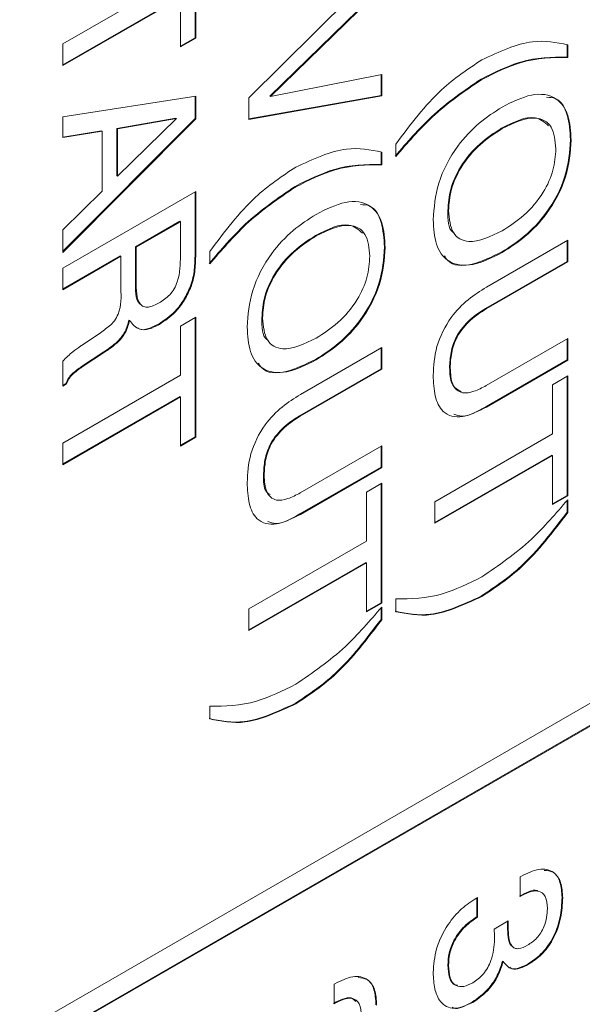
# Model space of a CAD drawing. Header units: millimetres. Extents: x 22 to 278, y 61 to 167.
# Tile 84 of 148: x 204.72 to 207.72, y 113.69 to 118.94. Entities that reach past the tile are written whole.
import ezdxf

# ---------------------------------------------------------------- set-up
doc = ezdxf.new("R2010")
doc.units = ezdxf.units.MM
doc.layers.get('0').update_dxf_attribs({"lineweight": 15})

msp = doc.modelspace()

# ---------------------------------------------------------------- linework, layer by layer
for p, q in [((190.8467, 105.5326), (215.843, 119.9626)), ((215.8394, 119.8421), (190.8432, 105.4121)), ((215.843, 119.8401), (190.8467, 105.4101)), ((205.6571, 119.4737), (205.6571, 118.8392)), ((205.6606, 119.4757), (205.6606, 118.8371)), ((205.9435, 118.5189), (206.6506, 119.2202)), ((204.9535, 118.8058), (205.579, 119.1669)), ((206.647, 119.1064), (206.0551, 118.5285)), ((206.6506, 119.1044), (206.0586, 118.5265)), ((205.5755, 119.0538), (204.9535, 118.6947)), ((205.579, 119.0517), (204.9535, 118.6906)), ((205.579, 118.79), (205.579, 119.0517)), ((205.6571, 118.8392), (205.579, 118.7941)), ((205.6606, 118.8371), (205.579, 118.79)), ((205.6571, 118.8392), (205.6606, 118.8371)), ((204.9535, 118.6906), (204.9535, 118.8058)), ((207.637, 118.8036), (207.637, 118.7364)), ((207.6405, 118.8016), (207.6405, 118.7344)), ((207.637, 118.7364), (207.6405, 118.7344)), ((206.0586, 118.5265), (206.6506, 118.6433)), ((206.647, 118.6426), (206.647, 118.5313)), ((206.6506, 118.6433), (206.6506, 118.5293)), ((207.1789, 118.6185), (207.1824, 118.6165)), ((204.9535, 118.4185), (205.6606, 118.5286)), ((205.6571, 118.5281), (205.6571, 118.4088)), ((205.6606, 118.5286), (205.6606, 118.4068)), ((206.647, 118.5313), (205.9435, 118.4064)), ((206.6506, 118.5293), (205.9435, 118.4037)), ((205.9435, 118.4037), (205.9435, 118.5189)), ((206.0551, 118.5285), (206.0586, 118.5265)), ((206.647, 118.5313), (206.6506, 118.5293)), ((204.9535, 118.3077), (204.9535, 118.4185)), ((205.6571, 118.4088), (204.9535, 117.7017)), ((205.6606, 118.4068), (204.9535, 117.6961)), ((205.555, 118.411), (205.2401, 118.3565)), ((205.2436, 118.1016), (205.5585, 118.409)), ((205.5585, 118.409), (205.2436, 118.3545)), ((205.555, 118.411), (205.5585, 118.409)), ((205.6571, 118.4088), (205.6606, 118.4068)), ((205.1585, 118.3436), (204.9535, 118.3103)), ((205.162, 118.3416), (204.9535, 118.3077)), ((205.1585, 118.3436), (205.162, 118.3416)), ((205.162, 118.0219), (205.162, 118.3416)), ((205.2401, 118.3565), (205.2401, 118.1036)), ((205.2401, 118.3565), (205.2436, 118.3545)), ((205.2436, 118.3545), (205.2436, 118.1016)), ((207.288, 118.3569), (207.2915, 118.3549)), ((207.6551, 118.2959), (207.6586, 118.2939)), ((206.647, 118.2321), (206.647, 118.1649)), ((206.7249, 118.2058), (206.7249, 118.273)), ((206.6506, 118.2301), (206.6506, 118.1629)), ((206.647, 118.1649), (206.6506, 118.1629)), ((205.2401, 118.1036), (205.2436, 118.1016)), ((206.1889, 118.047), (206.1925, 118.045)), ((204.9535, 117.8157), (205.162, 118.0219)), ((204.9535, 117.6124), (205.6606, 118.0206)), ((205.6571, 118.0185), (205.6571, 117.7099)), ((205.6606, 118.0206), (205.6606, 117.7078)), ((207.0024, 117.9191), (207.0059, 117.9171)), ((204.9535, 117.6961), (204.9535, 117.8157)), ((205.5755, 117.8615), (205.3398, 117.7255)), ((205.579, 117.8595), (205.3433, 117.7234)), ((205.5755, 117.8615), (205.579, 117.8595)), ((205.579, 117.6782), (205.579, 117.8595)), ((206.298, 117.7855), (206.3015, 117.7834)), ((207.2078, 117.511), (207.6405, 117.7608)), ((207.6405, 117.7608), (207.6405, 117.6456)), ((205.3398, 117.7255), (205.3398, 117.5442)), ((205.3398, 117.7255), (205.3433, 117.7234)), ((205.3433, 117.7234), (205.3433, 117.5422)), ((205.6571, 117.7099), (205.6606, 117.7078)), ((206.6652, 117.7244), (206.6687, 117.7224)), ((207.637, 117.7587), (207.637, 117.6477)), ((205.2582, 117.6772), (204.9535, 117.5013)), ((205.2617, 117.6752), (204.9535, 117.4972)), ((205.2582, 117.6772), (205.2617, 117.6752)), ((205.2617, 117.5034), (205.2617, 117.6752)), ((205.735, 117.6343), (205.735, 117.7015)), ((207.288, 117.6974), (207.2915, 117.6954)), ((204.9535, 117.4972), (204.9535, 117.6124)), ((207.637, 117.6477), (207.2033, 117.3973)), ((207.6405, 117.6456), (207.2068, 117.3952)), ((207.637, 117.6477), (207.6405, 117.6456)), ((205.3398, 117.5442), (205.3433, 117.5422)), ((205.6324, 117.517), (205.636, 117.515)), ((207.2033, 117.3973), (207.2068, 117.3952)), ((205.579, 117.3035), (205.6606, 117.3506)), ((205.6571, 117.3486), (205.6571, 116.7141)), ((205.6606, 117.3506), (205.6606, 116.712)), ((206.0124, 117.3476), (206.016, 117.3456)), ((205.3052, 117.3358), (205.3088, 117.3338)), ((205.4642, 117.3146), (205.4677, 117.3125)), ((205.579, 117.0418), (205.579, 117.3035)), ((205.0527, 117.1994), (205.1464, 117.2631)), ((207.2068, 116.987), (207.6405, 117.2374)), ((207.6405, 117.2374), (207.6405, 117.1222)), ((205.0497, 117.1976), (205.0527, 117.1994)), ((206.2178, 116.9395), (206.6506, 117.1893)), ((206.647, 117.1873), (206.647, 117.0762)), ((206.6506, 117.1893), (206.6506, 117.0741)), ((207.637, 117.2353), (207.637, 117.1242)), ((205.1722, 117.167), (205.0535, 117.0883)), ((205.1758, 117.1649), (205.0571, 117.0863)), ((205.1722, 117.167), (205.1758, 117.1649)), ((204.9535, 116.9843), (204.9535, 117.1171)), ((205.0535, 117.0883), (205.0571, 117.0863)), ((206.298, 117.1259), (206.3015, 117.1239)), ((207.0115, 117.0829), (207.015, 117.0809)), ((207.637, 117.1242), (207.2042, 116.8744)), ((207.6405, 117.1222), (207.2078, 116.8724)), ((207.637, 117.1242), (207.6405, 117.1222)), ((204.9535, 116.6807), (205.579, 117.0418)), ((206.647, 117.0762), (206.2133, 116.8258)), ((206.6506, 117.0741), (206.2168, 116.8238)), ((206.647, 117.0762), (206.6506, 117.0741)), ((207.5589, 116.9914), (207.6405, 117.0385)), ((207.637, 117.0364), (207.637, 116.4019)), ((207.6405, 117.0385), (207.6405, 116.3999)), ((204.9699, 116.9978), (204.9535, 116.9884)), ((204.9735, 116.9958), (204.9535, 116.9843)), ((204.9699, 116.9978), (204.9735, 116.9958)), ((207.5589, 116.7296), (207.5589, 116.9914)), ((205.5755, 116.9287), (204.9535, 116.5696)), ((205.579, 116.9266), (204.9535, 116.5655)), ((205.5755, 116.9287), (205.579, 116.9266)), ((205.579, 116.6649), (205.579, 116.9266)), ((207.2042, 116.8744), (207.2078, 116.8724)), ((206.2133, 116.8258), (206.2168, 116.8238)), ((205.6571, 116.7141), (205.579, 116.669)), ((205.6606, 116.712), (205.579, 116.6649)), ((205.6571, 116.7141), (205.6606, 116.712)), ((206.9334, 116.3685), (207.5589, 116.7296)), ((204.9535, 116.5655), (204.9535, 116.6807)), ((206.2168, 116.4155), (206.6506, 116.6659)), ((206.647, 116.6638), (206.647, 116.5528)), ((206.6506, 116.6659), (206.6506, 116.5507)), ((207.5554, 116.6165), (206.9334, 116.2575)), ((207.5589, 116.6145), (206.9334, 116.2534)), ((207.5554, 116.6165), (207.5589, 116.6145)), ((207.5589, 116.3528), (207.5589, 116.6145)), ((206.0215, 116.5114), (206.025, 116.5094)), ((206.647, 116.5528), (206.2143, 116.3029)), ((206.6506, 116.5507), (206.2178, 116.3009)), ((206.647, 116.5528), (206.6506, 116.5507)), ((206.569, 116.4199), (206.6506, 116.467)), ((206.647, 116.4649), (206.647, 115.8304)), ((206.6506, 116.467), (206.6506, 115.8284)), ((206.569, 116.1582), (206.569, 116.4199)), ((207.637, 116.4019), (207.5589, 116.3569)), ((207.6405, 116.3999), (207.5589, 116.3528)), ((207.637, 116.4019), (207.6405, 116.3999)), ((206.9334, 116.2534), (206.9334, 116.3685)), ((207.637, 116.3751), (207.637, 116.3134)), ((207.6405, 116.3789), (207.6405, 116.3114)), ((206.2143, 116.3029), (206.2178, 116.3009)), ((207.637, 116.3134), (207.6405, 116.3114)), ((205.9435, 115.7971), (206.569, 116.1582)), ((206.5654, 116.045), (205.9435, 115.686)), ((206.569, 116.043), (205.9435, 115.6819)), ((206.5654, 116.045), (206.569, 116.043)), ((206.569, 115.7813), (206.569, 116.043)), ((206.647, 115.8304), (206.569, 115.7854)), ((206.6506, 115.8284), (206.569, 115.7813)), ((206.647, 115.8304), (206.6506, 115.8284)), ((206.7249, 115.7828), (206.7249, 115.8504)), ((207.1789, 115.8653), (207.1824, 115.8633)), ((205.9435, 115.6819), (205.9435, 115.7971)), ((206.647, 115.8036), (206.647, 115.7419)), ((206.6506, 115.8075), (206.6506, 115.7399)), ((206.647, 115.7419), (206.6506, 115.7399)), ((205.735, 115.2113), (205.735, 115.2789)), ((206.1889, 115.2938), (206.1925, 115.2918)), ((207.3867, 114.3706), (207.3915, 114.3734)), ((207.3867, 114.2659), (207.3867, 114.3706)), ((207.1551, 114.2578), (207.16, 114.2607)), ((207.1565, 114.2587), (207.1565, 114.1581)), ((207.16, 114.2607), (207.16, 114.156)), ((207.6098, 114.2611), (207.6133, 114.259)), ((207.1565, 114.1581), (207.16, 114.156)), ((207.2486, 114.0926), (207.3241, 114.1357)), ((207.249, 114.0891), (207.2486, 114.0926)), ((207.3197, 114.1045), (207.3232, 114.1025)), ((207.0024, 113.9003), (207.0059, 113.8982)), ((207.2931, 113.9218), (207.2966, 113.9198)), ((207.4288, 113.9069), (207.4323, 113.9049)), ((206.3967, 113.7991), (206.4015, 113.8019)), ((206.3967, 113.6944), (206.3967, 113.7991)), ((207.1309, 113.7036), (207.1344, 113.7015))]:
    msp.add_line(p, q)
for points, knots in [([(207.1824, 118.7211), (207.2754, 118.7642), (207.4416, 118.8411), (207.5797, 118.8137), (207.6405, 118.8016)], [0, 0, 0, 0, 0.55912, 1, 1, 1, 1]), ([(206.7249, 118.273), (206.8035, 118.3768), (206.9438, 118.5624), (207.1095, 118.6726), (207.1824, 118.7211)], [0, 0, 0, 0, 0.559746, 1, 1, 1, 1]), ([(207.637, 118.7364), (207.5557, 118.7355), (207.4105, 118.734), (207.2497, 118.6538), (207.1789, 118.6185)], [0, 0, 0, 0, 0.55994, 1, 1, 1, 1]), ([(207.6405, 118.7344), (207.5592, 118.7335), (207.4141, 118.732), (207.2532, 118.6518), (207.1824, 118.6165)], [0, 0, 0, 0, 0.55994, 1, 1, 1, 1]), ([(207.1789, 118.6185), (207.089, 118.5574), (206.9282, 118.4482), (206.7846, 118.2814), (206.7214, 118.2078)], [0, 0, 0, 0, 0.55939, 1, 1, 1, 1]), ([(207.1824, 118.6165), (207.0925, 118.5554), (206.9317, 118.4462), (206.7882, 118.2793), (206.7249, 118.2058)], [0, 0, 0, 0, 0.55939, 1, 1, 1, 1]), ([(207.2915, 118.4701), (207.3444, 118.4967), (207.4499, 118.5498), (207.5803, 118.5319), (207.6502, 118.4328), (207.6558, 118.3402), (207.6586, 118.2939)], [0, 0, 0, 0, 0.280656, 0.559563, 0.779404, 1, 1, 1, 1]), ([(207.5281, 118.5222), (207.5448, 118.5213), (207.5979, 118.5184), (207.6454, 118.4319), (207.6519, 118.3413), (207.6551, 118.2959)], [0, 0, 0, 0, 0.1856871, 0.5921465, 1, 1, 1, 1]), ([(206.9243, 117.87), (206.929, 117.934), (206.9383, 118.0619), (207.0403, 118.2564), (207.1672, 118.3907), (207.25, 118.4436), (207.2915, 118.4701)], [0, 0, 0, 0, 0.2799747, 0.5585368, 0.7789397, 1, 1, 1, 1]), ([(207.5384, 118.3704), (207.516, 118.3891), (207.4538, 118.4411), (207.3526, 118.3898), (207.288, 118.3569)], [0, 0, 0, 0, 0.360267, 1, 1, 1, 1]), ([(207.5771, 118.2468), (207.5728, 118.29), (207.5643, 118.3763), (207.4558, 118.4341), (207.3539, 118.3849), (207.2915, 118.3549)], [0, 0, 0, 0, 0.280387, 0.559941, 1, 1, 1, 1]), ([(207.288, 118.3569), (207.2487, 118.3318), (207.1704, 118.2816), (207.07, 118.1642), (207.0098, 118.0305), (207.0049, 117.9563), (207.0024, 117.9191)], [0, 0, 0, 0, 0.280915, 0.560221, 0.779754, 1, 1, 1, 1]), ([(207.2915, 118.3549), (207.2522, 118.3298), (207.174, 118.2796), (207.0736, 118.1621), (207.0133, 118.0285), (207.0084, 117.9542), (207.0059, 117.9171)], [0, 0, 0, 0, 0.280915, 0.560221, 0.779754, 1, 1, 1, 1]), ([(207.6551, 118.2959), (207.6505, 118.2319), (207.6413, 118.1042), (207.5389, 117.9102), (207.4121, 117.7764), (207.3294, 117.7238), (207.288, 117.6974)], [0, 0, 0, 0, 0.279949, 0.558467, 0.77891, 1, 1, 1, 1]), ([(207.6586, 118.2939), (207.654, 118.2299), (207.6448, 118.1022), (207.5424, 117.9081), (207.4156, 117.7744), (207.3329, 117.7217), (207.2915, 117.6954)], [0, 0, 0, 0, 0.279949, 0.558467, 0.77891, 1, 1, 1, 1]), ([(206.1925, 118.1497), (206.2854, 118.1927), (206.4517, 118.2696), (206.5897, 118.2422), (206.6506, 118.2301)], [0, 0, 0, 0, 0.55912, 1, 1, 1, 1]), ([(207.2915, 117.8105), (207.3307, 117.8356), (207.4087, 117.8855), (207.5092, 118.0022), (207.5696, 118.1355), (207.5746, 118.2096), (207.5771, 118.2468)], [0, 0, 0, 0, 0.28094, 0.560286, 0.7797841, 1, 1, 1, 1]), ([(205.735, 117.7015), (205.8135, 117.8054), (205.9538, 117.9909), (206.1195, 118.1011), (206.1925, 118.1497)], [0, 0, 0, 0, 0.559746, 1, 1, 1, 1]), ([(206.647, 118.1649), (206.5657, 118.1641), (206.4206, 118.1626), (206.2597, 118.0823), (206.1889, 118.047)], [0, 0, 0, 0, 0.55994, 1, 1, 1, 1]), ([(206.6506, 118.1629), (206.5693, 118.162), (206.4241, 118.1605), (206.2633, 118.0803), (206.1925, 118.045)], [0, 0, 0, 0, 0.55994, 1, 1, 1, 1]), ([(206.1889, 118.047), (206.099, 117.9859), (205.9382, 117.8767), (205.7947, 117.7099), (205.7314, 117.6363)], [0, 0, 0, 0, 0.55939, 1, 1, 1, 1]), ([(206.1925, 118.045), (206.1025, 117.9839), (205.9418, 117.8747), (205.7982, 117.7078), (205.735, 117.6343)], [0, 0, 0, 0, 0.55939, 1, 1, 1, 1]), ([(206.3015, 117.8986), (206.3544, 117.9252), (206.4599, 117.9783), (206.5903, 117.9605), (206.6602, 117.8613), (206.6659, 117.7687), (206.6687, 117.7224)], [0, 0, 0, 0, 0.280656, 0.559563, 0.779404, 1, 1, 1, 1]), ([(206.5382, 117.9507), (206.5549, 117.9498), (206.608, 117.9469), (206.6554, 117.8604), (206.6619, 117.7698), (206.6652, 117.7244)], [0, 0, 0, 0, 0.185687, 0.592146, 1, 1, 1, 1]), ([(207.0024, 117.9191), (207.0026, 117.8703), (207.0028, 117.8166), (207.0339, 117.8003), (207.0367, 117.7988)], [0, 0, 0, 0, 0.908722, 1, 1, 1, 1]), ([(205.9344, 117.2985), (205.939, 117.3626), (205.9483, 117.4904), (206.0504, 117.6849), (206.1773, 117.8192), (206.2601, 117.8721), (206.3015, 117.8986)], [0, 0, 0, 0, 0.279975, 0.558537, 0.77894, 1, 1, 1, 1]), ([(207.2915, 117.6954), (207.2387, 117.6687), (207.1334, 117.6156), (207.0032, 117.6329), (206.9329, 117.7314), (206.9272, 117.8237), (206.9243, 117.87)], [0, 0, 0, 0, 0.280679, 0.559635, 0.779405, 1, 1, 1, 1]), ([(207.0059, 117.9171), (207.0102, 117.874), (207.0189, 117.788), (207.1278, 117.7317), (207.2294, 117.7806), (207.2915, 117.8105)], [0, 0, 0, 0, 0.280273, 0.559939, 1, 1, 1, 1]), ([(206.5485, 117.7989), (206.5261, 117.8176), (206.4638, 117.8696), (206.3627, 117.8183), (206.298, 117.7855)], [0, 0, 0, 0, 0.360267, 1, 1, 1, 1]), ([(206.5871, 117.6753), (206.5829, 117.7185), (206.5744, 117.8048), (206.4659, 117.8626), (206.3639, 117.8135), (206.3015, 117.7834)], [0, 0, 0, 0, 0.280387, 0.559941, 1, 1, 1, 1]), ([(206.298, 117.7855), (206.2588, 117.7603), (206.1805, 117.7101), (206.0801, 117.5927), (206.0198, 117.4591), (206.0149, 117.3848), (206.0124, 117.3476)], [0, 0, 0, 0, 0.2809153, 0.5602205, 0.7797539, 1, 1, 1, 1]), ([(206.3015, 117.7834), (206.2623, 117.7583), (206.184, 117.7081), (206.0836, 117.5906), (206.0234, 117.457), (206.0184, 117.3828), (206.016, 117.3456)], [0, 0, 0, 0, 0.2809153, 0.5602205, 0.7797539, 1, 1, 1, 1]), ([(205.6571, 117.7099), (205.6569, 117.6891), (205.6567, 117.6548), (205.6535, 117.6056), (205.6469, 117.562), (205.6372, 117.532), (205.6324, 117.517)], [0, 0, 0, 0, 0.340201, 0.560299, 0.780167, 1, 1, 1, 1]), ([(205.6606, 117.7078), (205.6605, 117.687), (205.6602, 117.6528), (205.6571, 117.6036), (205.6504, 117.56), (205.6408, 117.53), (205.636, 117.515)], [0, 0, 0, 0, 0.340201, 0.560299, 0.780167, 1, 1, 1, 1]), ([(206.6652, 117.7244), (206.6605, 117.6604), (206.6513, 117.5327), (206.5489, 117.3387), (206.4221, 117.2049), (206.3394, 117.1523), (206.298, 117.1259)], [0, 0, 0, 0, 0.279949, 0.558467, 0.77891, 1, 1, 1, 1]), ([(206.6687, 117.7224), (206.6641, 117.6584), (206.6548, 117.5307), (206.5525, 117.3366), (206.4257, 117.2029), (206.343, 117.1503), (206.3015, 117.1239)], [0, 0, 0, 0, 0.279949, 0.558467, 0.77891, 1, 1, 1, 1]), ([(205.4661, 117.4268), (205.4854, 117.4393), (205.5143, 117.4582), (205.5473, 117.5015), (205.5788, 117.5763), (205.5789, 117.6329), (205.579, 117.6782)], [0, 0, 0, 0, 0.249914, 0.375118, 0.500285, 1, 1, 1, 1]), ([(206.3015, 117.2391), (206.3407, 117.2641), (206.4188, 117.3141), (206.5193, 117.4307), (206.5796, 117.564), (206.5846, 117.6381), (206.5871, 117.6753)], [0, 0, 0, 0, 0.28094, 0.560286, 0.779784, 1, 1, 1, 1]), ([(207.288, 117.6974), (207.2361, 117.672), (207.1327, 117.6212), (207.0188, 117.622), (206.9889, 117.6696), (206.9836, 117.678)], [0, 0, 0, 0, 0.45283, 0.90288, 1, 1, 1, 1]), ([(205.1464, 117.2631), (205.1651, 117.276), (205.193, 117.2953), (205.2294, 117.3304), (205.2675, 117.4036), (205.2643, 117.459), (205.2617, 117.5034)], [0, 0, 0, 0, 0.2510367, 0.3764297, 0.5003325, 1, 1, 1, 1]), ([(205.3398, 117.5442), (205.3387, 117.4951), (205.3375, 117.4429), (205.3642, 117.4219), (205.3658, 117.4207)], [0, 0, 0, 0, 0.9411373, 1, 1, 1, 1]), ([(205.3433, 117.5422), (205.3441, 117.4957), (205.3451, 117.4375), (205.3821, 117.4048), (205.4167, 117.4017), (205.4464, 117.4168), (205.4661, 117.4268)], [0, 0, 0, 0, 0.498678, 0.624062, 0.749559, 1, 1, 1, 1]), ([(205.6324, 117.517), (205.622, 117.4928), (205.6011, 117.4444), (205.5424, 117.368), (205.4938, 117.3348), (205.4642, 117.3146)], [0, 0, 0, 0, 0.280382, 0.560589, 1, 1, 1, 1]), ([(205.636, 117.515), (205.6255, 117.4908), (205.6046, 117.4424), (205.5459, 117.3659), (205.4973, 117.3328), (205.4677, 117.3125)], [0, 0, 0, 0, 0.280382, 0.560589, 1, 1, 1, 1]), ([(206.9243, 117.0416), (206.9269, 117.0915), (206.932, 117.1906), (207.008, 117.3469), (207.1101, 117.4494), (207.1752, 117.4904), (207.2078, 117.511)], [0, 0, 0, 0, 0.280565, 0.558332, 0.778736, 1, 1, 1, 1]), ([(207.2033, 117.3973), (207.1752, 117.3797), (207.1195, 117.3447), (207.0467, 117.2574), (207.0149, 117.161), (207.0126, 117.109), (207.0115, 117.0829)], [0, 0, 0, 0, 0.281156, 0.559289, 0.779022, 1, 1, 1, 1]), ([(207.2068, 117.3952), (207.1788, 117.3777), (207.1231, 117.3427), (207.0502, 117.2554), (207.0184, 117.1589), (207.0161, 117.1069), (207.015, 117.0809)], [0, 0, 0, 0, 0.281156, 0.559289, 0.779022, 1, 1, 1, 1]), ([(206.0124, 117.3476), (206.0127, 117.2988), (206.0129, 117.2451), (206.0439, 117.2288), (206.0467, 117.2273)], [0, 0, 0, 0, 0.908722, 1, 1, 1, 1]), ([(206.016, 117.3456), (206.0203, 117.3025), (206.0289, 117.2165), (206.1378, 117.1602), (206.2394, 117.2091), (206.3015, 117.2391)], [0, 0, 0, 0, 0.280273, 0.559939, 1, 1, 1, 1]), ([(205.3052, 117.3358), (205.2997, 117.3152), (205.2888, 117.274), (205.2373, 117.2097), (205.197, 117.1832), (205.1722, 117.167)], [0, 0, 0, 0, 0.280007, 0.558276, 1, 1, 1, 1]), ([(205.3088, 117.3338), (205.3033, 117.3131), (205.2924, 117.272), (205.2409, 117.2077), (205.2005, 117.1812), (205.1758, 117.1649)], [0, 0, 0, 0, 0.280007, 0.558276, 1, 1, 1, 1]), ([(205.4677, 117.3125), (205.4492, 117.3032), (205.4123, 117.2845), (205.35, 117.2812), (205.3244, 117.3139), (205.3088, 117.3338)], [0, 0, 0, 0, 0.281142, 0.561765, 1, 1, 1, 1]), ([(205.4642, 117.3146), (205.446, 117.3058), (205.4097, 117.2883), (205.3683, 117.2799), (205.3554, 117.2922), (205.3536, 117.294)], [0, 0, 0, 0, 0.4629191, 0.9249844, 1, 1, 1, 1]), ([(206.3015, 117.1239), (206.2488, 117.0973), (206.1435, 117.0441), (206.0132, 117.0615), (205.943, 117.1599), (205.9373, 117.2522), (205.9344, 117.2985)], [0, 0, 0, 0, 0.280679, 0.559635, 0.779405, 1, 1, 1, 1]), ([(204.9535, 117.1171), (204.9709, 117.1346), (205.002, 117.1658), (205.0351, 117.1879), (205.0497, 117.1976)], [0, 0, 0, 0, 0.558411, 1, 1, 1, 1]), ([(205.0535, 117.0883), (205.0356, 117.0762), (205.0107, 117.0593), (204.9813, 117.0253), (204.9737, 117.007), (204.9699, 116.9978)], [0, 0, 0, 0, 0.5606769, 0.7806542, 1, 1, 1, 1]), ([(205.0571, 117.0863), (205.0392, 117.0742), (205.0143, 117.0573), (204.9848, 117.0232), (204.9773, 117.0049), (204.9735, 116.9958)], [0, 0, 0, 0, 0.5606769, 0.7806542, 1, 1, 1, 1]), ([(206.298, 117.1259), (206.2461, 117.1005), (206.1427, 117.0497), (206.0289, 117.0505), (205.999, 117.0981), (205.9937, 117.1066)], [0, 0, 0, 0, 0.45283, 0.90288, 1, 1, 1, 1]), ([(207.0115, 117.0829), (207.0126, 117.0501), (207.0148, 116.9873), (207.0541, 116.965), (207.0728, 116.9542)], [0, 0, 0, 0, 0.52185, 1, 1, 1, 1]), ([(207.015, 117.0809), (207.0167, 117.0492), (207.02, 116.9862), (207.0718, 116.9407), (207.141, 116.9524), (207.1848, 116.9754), (207.2068, 116.987)], [0, 0, 0, 0, 0.280597, 0.558183, 0.778693, 1, 1, 1, 1]), ([(207.2078, 116.8724), (207.1643, 116.8503), (207.0778, 116.8063), (206.974, 116.8321), (206.9294, 116.9271), (206.926, 117.0034), (206.9243, 117.0416)], [0, 0, 0, 0, 0.28063, 0.558736, 0.77891, 1, 1, 1, 1]), ([(205.9344, 116.4701), (205.937, 116.52), (205.942, 116.6192), (206.0181, 116.7754), (206.1201, 116.8779), (206.1852, 116.9189), (206.2178, 116.9395)], [0, 0, 0, 0, 0.2805654, 0.558332, 0.7787362, 1, 1, 1, 1]), ([(207.2042, 116.8744), (207.159, 116.8483), (207.0953, 116.8115), (207.048, 116.8299), (207.0342, 116.8353)], [0, 0, 0, 0, 0.709021, 1, 1, 1, 1]), ([(206.2133, 116.8258), (206.1853, 116.8082), (206.1296, 116.7732), (206.0567, 116.686), (206.0249, 116.5895), (206.0226, 116.5375), (206.0215, 116.5114)], [0, 0, 0, 0, 0.2811563, 0.5592891, 0.7790219, 1, 1, 1, 1]), ([(206.2168, 116.8238), (206.1888, 116.8062), (206.1331, 116.7712), (206.0603, 116.6839), (206.0284, 116.5874), (206.0262, 116.5355), (206.025, 116.5094)], [0, 0, 0, 0, 0.2811563, 0.5592891, 0.7790219, 1, 1, 1, 1]), ([(206.0215, 116.5114), (206.0214, 116.4773), (206.0213, 116.4295), (206.0483, 116.4112), (206.0561, 116.406)], [0, 0, 0, 0, 0.713208, 1, 1, 1, 1]), ([(206.025, 116.5094), (206.0267, 116.4777), (206.03, 116.4148), (206.0819, 116.3692), (206.151, 116.3809), (206.1949, 116.4039), (206.2168, 116.4155)], [0, 0, 0, 0, 0.2805967, 0.5581829, 0.7786934, 1, 1, 1, 1]), ([(206.2178, 116.3009), (206.1744, 116.2788), (206.0878, 116.2348), (205.984, 116.2606), (205.9394, 116.3556), (205.9361, 116.4319), (205.9344, 116.4701)], [0, 0, 0, 0, 0.28063, 0.558736, 0.77891, 1, 1, 1, 1]), ([(207.1824, 115.9679), (207.2724, 116.0292), (207.4333, 116.1386), (207.5772, 116.3054), (207.6405, 116.3789)], [0, 0, 0, 0, 0.559388, 1, 1, 1, 1]), ([(206.2143, 116.3029), (206.1691, 116.2768), (206.1053, 116.24), (206.058, 116.2584), (206.0442, 116.2638)], [0, 0, 0, 0, 0.709021, 1, 1, 1, 1]), ([(207.637, 116.3134), (207.5583, 116.2095), (207.4178, 116.0239), (207.2519, 115.9138), (207.1789, 115.8653)], [0, 0, 0, 0, 0.559738, 1, 1, 1, 1]), ([(207.6405, 116.3114), (207.5619, 116.2075), (207.4213, 116.0219), (207.2555, 115.9117), (207.1824, 115.8633)], [0, 0, 0, 0, 0.559738, 1, 1, 1, 1]), ([(206.7249, 115.8504), (206.8061, 115.8514), (206.9512, 115.8532), (207.1118, 115.9329), (207.1824, 115.9679)], [0, 0, 0, 0, 0.55997, 1, 1, 1, 1]), ([(207.1789, 115.8653), (207.0861, 115.8224), (206.9201, 115.7458), (206.7822, 115.7729), (206.7214, 115.7849)], [0, 0, 0, 0, 0.559117, 1, 1, 1, 1]), ([(207.1824, 115.8633), (207.0896, 115.8204), (206.9236, 115.7437), (206.7857, 115.7709), (206.7249, 115.7828)], [0, 0, 0, 0, 0.559117, 1, 1, 1, 1]), ([(206.1925, 115.3965), (206.2825, 115.4577), (206.4434, 115.5671), (206.5872, 115.734), (206.6506, 115.8075)], [0, 0, 0, 0, 0.559388, 1, 1, 1, 1]), ([(206.647, 115.7419), (206.5684, 115.638), (206.4278, 115.4524), (206.262, 115.3423), (206.1889, 115.2938)], [0, 0, 0, 0, 0.559738, 1, 1, 1, 1]), ([(206.6506, 115.7399), (206.5719, 115.636), (206.4314, 115.4504), (206.2655, 115.3403), (206.1925, 115.2918)], [0, 0, 0, 0, 0.559738, 1, 1, 1, 1]), ([(205.735, 115.2789), (205.8162, 115.2799), (205.9612, 115.2817), (206.1218, 115.3614), (206.1925, 115.3965)], [0, 0, 0, 0, 0.55997, 1, 1, 1, 1]), ([(206.1889, 115.2938), (206.0961, 115.2509), (205.9302, 115.1743), (205.7922, 115.2014), (205.7314, 115.2134)], [0, 0, 0, 0, 0.559117, 1, 1, 1, 1]), ([(206.1925, 115.2918), (206.0997, 115.2489), (205.9337, 115.1723), (205.7958, 115.1994), (205.735, 115.2113)], [0, 0, 0, 0, 0.559117, 1, 1, 1, 1]), ([(207.3915, 114.3734), (207.4239, 114.3892), (207.4884, 114.4209), (207.5658, 114.4046), (207.608, 114.3439), (207.6115, 114.2873), (207.6133, 114.259)], [0, 0, 0, 0, 0.280391, 0.559399, 0.779365, 1, 1, 1, 1]), ([(207.5147, 114.4054), (207.5315, 114.4041), (207.5704, 114.4012), (207.604, 114.3448), (207.6078, 114.289), (207.6098, 114.2611)], [0, 0, 0, 0, 0.273793, 0.636346, 1, 1, 1, 1]), ([(207.4815, 114.2938), (207.48, 114.295), (207.4682, 114.3048), (207.4306, 114.2916), (207.399, 114.2758), (207.3831, 114.2679)], [0, 0, 0, 0, 0.067204, 0.532793, 1, 1, 1, 1]), ([(206.9243, 113.8614), (206.9273, 113.9029), (206.9331, 113.9856), (206.9944, 114.1122), (207.0743, 114.2054), (207.1281, 114.2403), (207.1551, 114.2578)], [0, 0, 0, 0, 0.280115, 0.559017, 0.779197, 1, 1, 1, 1]), ([(207.5317, 114.2019), (207.5302, 114.2252), (207.5271, 114.2714), (207.4862, 114.3009), (207.4353, 114.2915), (207.4029, 114.2745), (207.3867, 114.2659)], [0, 0, 0, 0, 0.280224, 0.558001, 0.778617, 1, 1, 1, 1]), ([(207.6098, 114.2611), (207.6082, 114.2256), (207.6051, 114.1549), (207.5653, 114.0437), (207.4994, 113.954), (207.4523, 113.9226), (207.4288, 113.9069)], [0, 0, 0, 0, 0.280903, 0.5601602, 0.7797064, 1, 1, 1, 1]), ([(207.6133, 114.259), (207.6118, 114.2236), (207.6086, 114.1529), (207.5689, 114.0417), (207.503, 113.9519), (207.4559, 113.9206), (207.4323, 113.9049)], [0, 0, 0, 0, 0.280903, 0.5601602, 0.7797064, 1, 1, 1, 1]), ([(207.4268, 114.0064), (207.4436, 114.0177), (207.4773, 114.0402), (207.5144, 114.0995), (207.5298, 114.1554), (207.5311, 114.1864), (207.5317, 114.2019)], [0, 0, 0, 0, 0.279973, 0.558282, 0.778793, 1, 1, 1, 1]), ([(207.1565, 114.1581), (207.134, 114.1428), (207.0892, 114.1125), (207.0339, 114.0402), (207.0057, 113.9634), (207.0035, 113.9214), (207.0024, 113.9003)], [0, 0, 0, 0, 0.2806915, 0.5594019, 0.7792757, 1, 1, 1, 1]), ([(207.16, 114.156), (207.1376, 114.1408), (207.0928, 114.1105), (207.0375, 114.0381), (207.0093, 113.9614), (207.007, 113.9193), (207.0059, 113.8982)], [0, 0, 0, 0, 0.2806915, 0.5594019, 0.7792757, 1, 1, 1, 1]), ([(207.3204, 114.1336), (207.3202, 114.1287), (207.3197, 114.1189), (207.3197, 114.1094), (207.3197, 114.1045)], [0, 0, 0, 0, 0.497659, 1, 1, 1, 1]), ([(207.3197, 114.1045), (207.3204, 114.0863), (207.3218, 114.0499), (207.3293, 114.0126), (207.3414, 114.0035), (207.3428, 114.0025)], [0, 0, 0, 0, 0.470715, 0.939441, 1, 1, 1, 1]), ([(207.3241, 114.1357), (207.3238, 114.1294), (207.3233, 114.1183), (207.3232, 114.1073), (207.3232, 114.1025)], [0, 0, 0, 0, 0.559998, 1, 1, 1, 1]), ([(207.3232, 114.1025), (207.3237, 114.084), (207.3247, 114.0469), (207.3361, 114.0068), (207.357, 113.9893), (207.3855, 113.9858), (207.4103, 113.9982), (207.4268, 114.0064)], [0, 0, 0, 0, 0.250796, 0.500532, 0.62557, 0.750579, 1, 1, 1, 1]), ([(207.135, 113.8065), (207.1546, 113.8203), (207.1938, 113.8477), (207.2446, 113.9402), (207.2484, 114.0007), (207.2507, 114.0377)], [0, 0, 0, 0, 0.280253, 0.559686, 1, 1, 1, 1]), ([(207.2507, 114.0377), (207.2505, 114.0474), (207.2501, 114.0647), (207.2493, 114.0816), (207.249, 114.0891)], [0, 0, 0, 0, 0.559986, 1, 1, 1, 1]), ([(207.0024, 113.9003), (207.0039, 113.8779), (207.007, 113.8332), (207.029, 113.7948), (207.0506, 113.7934), (207.0545, 113.7932)], [0, 0, 0, 0, 0.4523276, 0.9021288, 1, 1, 1, 1]), ([(207.0059, 113.8982), (207.0072, 113.8753), (207.0098, 113.8296), (207.0405, 113.7888), (207.0866, 113.7826), (207.1188, 113.7986), (207.135, 113.8065)], [0, 0, 0, 0, 0.2806558, 0.559744, 0.7795108, 1, 1, 1, 1]), ([(207.2931, 113.9218), (207.285, 113.8965), (207.2688, 113.846), (207.2125, 113.7603), (207.1618, 113.7251), (207.1309, 113.7036)], [0, 0, 0, 0, 0.280899, 0.561106, 1, 1, 1, 1]), ([(207.2966, 113.9198), (207.2885, 113.8945), (207.2723, 113.8439), (207.2161, 113.7583), (207.1654, 113.723), (207.1344, 113.7015)], [0, 0, 0, 0, 0.280899, 0.561106, 1, 1, 1, 1]), ([(207.4323, 113.9049), (207.4167, 113.8969), (207.3854, 113.881), (207.3319, 113.8756), (207.31, 113.9031), (207.2966, 113.9198)], [0, 0, 0, 0, 0.281418, 0.562234, 1, 1, 1, 1]), ([(207.4288, 113.9069), (207.4134, 113.8994), (207.3826, 113.8845), (207.3462, 113.8758), (207.3345, 113.887), (207.3323, 113.8891)], [0, 0, 0, 0, 0.447583, 0.894208, 1, 1, 1, 1]), ([(206.4015, 113.8019), (206.4339, 113.8178), (206.4985, 113.8494), (206.5758, 113.8331), (206.618, 113.7724), (206.6216, 113.7158), (206.6234, 113.6875)], [0, 0, 0, 0, 0.280391, 0.559399, 0.779365, 1, 1, 1, 1]), ([(206.5248, 113.8339), (206.5415, 113.8326), (206.5805, 113.8297), (206.614, 113.7733), (206.6179, 113.7175), (206.6198, 113.6896)], [0, 0, 0, 0, 0.2737931, 0.6363455, 1, 1, 1, 1]), ([(207.1344, 113.7015), (207.1002, 113.6862), (207.032, 113.6556), (206.9613, 113.6965), (206.9286, 113.7716), (206.9258, 113.8315), (206.9243, 113.8614)], [0, 0, 0, 0, 0.279361, 0.558332, 0.778914, 1, 1, 1, 1]), ([(206.5123, 113.7068), (206.5046, 113.7148), (206.4874, 113.7327), (206.4413, 113.7214), (206.4093, 113.7048), (206.3932, 113.6965)], [0, 0, 0, 0, 0.284474, 0.641616, 1, 1, 1, 1]), ([(206.5418, 113.6305), (206.5402, 113.6537), (206.5372, 113.6999), (206.4963, 113.7294), (206.4454, 113.72), (206.413, 113.703), (206.3967, 113.6944)], [0, 0, 0, 0, 0.280224, 0.558001, 0.778617, 1, 1, 1, 1]), ([(207.1309, 113.7036), (207.0945, 113.6831), (207.0541, 113.6603), (207.0274, 113.6752), (207.0248, 113.6767)], [0, 0, 0, 0, 0.901499, 1, 1, 1, 1])]:
    msp.add_open_spline(points, degree=3, knots=knots)

doc.saveas('drawing.dxf')
